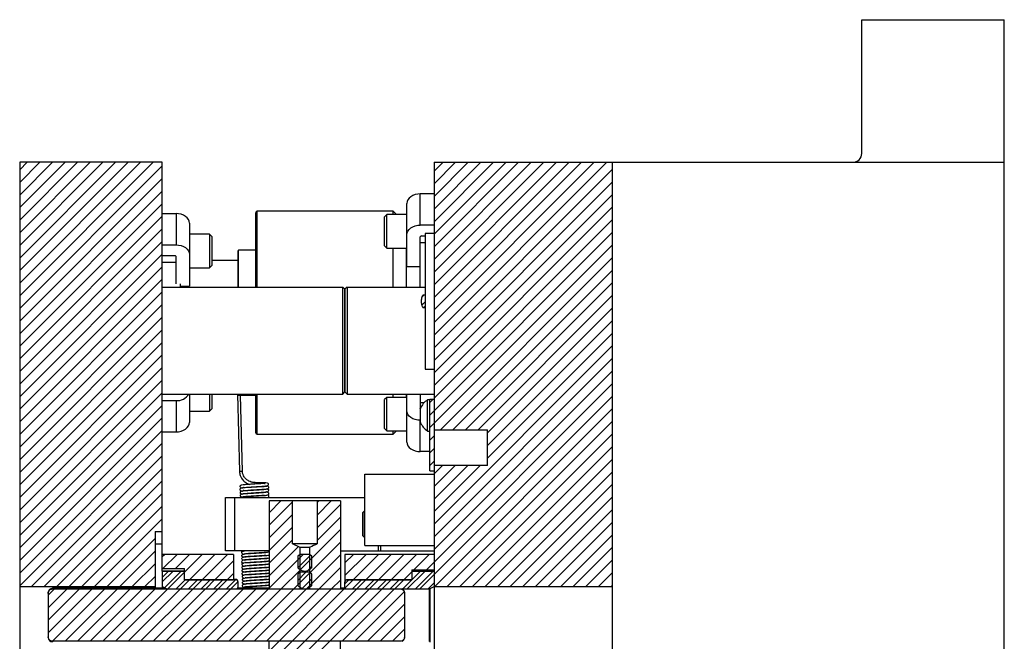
# Model space of a CAD drawing. Header units: inches. Extents: x 1694 to 2505, y -239 to -56.
# Tile 142 of 179: x 1852 to 1866, y -149 to -141. Entities that reach past the tile are written whole.
import ezdxf

# ---------------------------------------------------------------- set-up
doc = ezdxf.new("R2010")
doc.units = ezdxf.units.IN
doc.header["$LTSCALE"] = 0.5
doc.header["$MEASUREMENT"] = 0
doc.layers.add('SID-M-F', color=202, linetype='Continuous')
doc.layers.add('SID-M-S', color=105, linetype='Continuous')

msp = doc.modelspace()

# ---------------------------------------------------------------- linework, layer by layer
at = {"layer": 'SID-M-F', "linetype": 'Continuous'}
for p, q in [((1852.1098, -142.70463), (1852.21533, -142.5991)), ((1852.1098, -142.8814), (1852.3921, -142.5991)), ((1852.1098, -143.05818), (1852.56888, -142.5991)), ((1852.1098, -143.23496), (1852.74566, -142.5991)), ((1852.1098, -143.41173), (1852.92243, -142.5991)), ((1852.1098, -143.58851), (1853.09921, -142.5991)), ((1852.1098, -143.76529), (1853.27599, -142.5991)), ((1852.1098, -143.94206), (1853.45276, -142.5991)), ((1852.1098, -144.11884), (1853.62954, -142.5991)), ((1852.1098, -144.29562), (1853.80632, -142.5991)), ((1852.1098, -144.47239), (1853.98309, -142.5991)), ((1852.1098, -144.64917), (1854.1098, -142.64917)), ((1857.92279, -142.72527), (1858.04896, -142.5991)), ((1857.92279, -142.90204), (1858.22573, -142.5991)), ((1857.92279, -143.07882), (1858.40251, -142.5991)), ((1857.92279, -143.2556), (1858.57929, -142.5991)), ((1857.92279, -143.43237), (1858.75606, -142.5991)), ((1857.92279, -143.60915), (1858.93284, -142.5991)), ((1857.92279, -143.78593), (1859.10962, -142.5991)), ((1857.92279, -143.9627), (1859.28639, -142.5991)), ((1857.92279, -144.13948), (1859.46317, -142.5991)), ((1857.92279, -144.31626), (1859.63995, -142.5991)), ((1857.92279, -144.49303), (1859.81672, -142.5991)), ((1857.92279, -144.66981), (1859.9935, -142.5991)), ((1857.92279, -144.84659), (1860.17028, -142.5991)), ((1857.92279, -145.02336), (1860.34706, -142.5991)), ((1852.1098, -144.82595), (1854.1098, -142.82595)), ((1857.92279, -145.20014), (1860.42279, -142.70014)), ((1857.92279, -145.37692), (1860.42279, -142.87692)), ((1852.1098, -145.00272), (1854.1098, -143.00272)), ((1857.92279, -145.55369), (1860.42279, -143.05369)), ((1852.1098, -145.1795), (1854.1098, -143.1795)), ((1857.92279, -145.73047), (1860.42279, -143.23047)), ((1852.1098, -145.35628), (1854.1098, -143.35628)), ((1857.92279, -145.90725), (1860.42279, -143.40725)), ((1852.1098, -145.53305), (1854.1098, -143.53305)), ((1857.92279, -146.08402), (1860.42279, -143.58402)), ((1852.1098, -145.70983), (1854.1098, -143.70983)), ((1857.86279, -146.3208), (1860.42279, -143.7608)), ((1852.1098, -145.88661), (1854.1098, -143.88661)), ((1852.1098, -146.06338), (1854.1098, -144.06338)), ((1858.01127, -146.3491), (1860.42279, -143.93758)), ((1858.18805, -146.3491), (1860.42279, -144.11435)), ((1852.1098, -146.24016), (1854.1098, -144.24016)), ((1858.36482, -146.3491), (1860.42279, -144.29113)), ((1852.1098, -146.41694), (1854.1098, -144.41694)), ((1857.7551, -144.48395), (1857.77794, -144.46111)), ((1858.5416, -146.3491), (1860.42279, -144.46791)), ((1852.1098, -146.59371), (1854.1098, -144.59371)), ((1857.75069, -144.60263), (1857.79779, -144.55553)), ((1857.77873, -144.63709), (1857.79779, -144.61803)), ((1858.67279, -146.39468), (1860.42279, -144.64468)), ((1852.1098, -146.77049), (1854.1098, -144.77049)), ((1858.67279, -146.57146), (1860.42279, -144.82146)), ((1852.1098, -146.94727), (1854.1098, -144.94727)), ((1858.67279, -146.74824), (1860.42279, -144.99824)), ((1852.1098, -147.12404), (1854.1098, -145.12404)), ((1852.1098, -147.30082), (1854.1098, -145.30082)), ((1857.92279, -147.67501), (1860.42279, -145.17501)), ((1857.92279, -147.85179), (1860.42279, -145.35179)), ((1852.1098, -147.4776), (1854.1098, -145.4776)), ((1857.92279, -148.02857), (1860.42279, -145.52857)), ((1852.1098, -147.65437), (1854.1098, -145.65437)), ((1857.81523, -148.3129), (1860.42279, -145.70534)), ((1852.1098, -147.83115), (1854.1098, -145.83115)), ((1857.72426, -148.58065), (1860.42279, -145.88212)), ((1857.86279, -145.96725), (1857.90594, -145.9241)), ((1852.1098, -148.00793), (1854.1098, -146.00793)), ((1857.86279, -146.14402), (1857.92279, -146.08402)), ((1857.93186, -148.54983), (1860.42279, -146.0589)), ((1852.1098, -148.1847), (1854.1098, -146.1847)), ((1858.10863, -148.54983), (1860.42279, -146.23567)), ((1852.1098, -148.36148), (1854.1098, -146.36148)), ((1858.28541, -148.54983), (1860.42279, -146.41245)), ((1852.1098, -148.53826), (1854.1098, -146.53826)), ((1857.86279, -146.49758), (1857.92279, -146.43758)), ((1857.86279, -146.67435), (1857.92279, -146.61435)), ((1858.46219, -148.54983), (1860.42279, -146.58923)), ((1852.275, -148.54983), (1854.1098, -146.71503)), ((1857.86279, -146.85113), (1857.92279, -146.79113)), ((1858.63896, -148.54983), (1860.42279, -146.766)), ((1852.45178, -148.54983), (1854.1098, -146.89181)), ((1857.92279, -146.96791), (1858.0416, -146.8491)), ((1857.92279, -147.14468), (1858.21838, -146.8491)), ((1857.92279, -147.32146), (1858.39515, -146.8491)), ((1857.92279, -147.49824), (1858.57193, -146.8491)), ((1858.81574, -148.54983), (1860.42279, -146.94278)), ((1852.62856, -148.54983), (1854.1098, -147.06859)), ((1852.80533, -148.54983), (1854.1098, -147.24536)), ((1858.99252, -148.54983), (1860.42279, -147.11956)), ((1855.6098, -147.51313), (1855.77383, -147.3491)), ((1855.6098, -147.68991), (1855.93795, -147.36175)), ((1856.28164, -147.37161), (1856.30416, -147.3491)), ((1856.28164, -147.54839), (1856.48094, -147.3491)), ((1859.16929, -148.54983), (1860.42279, -147.29633)), ((1852.98211, -148.54983), (1854.1098, -147.42214)), ((1856.28164, -147.72517), (1856.6098, -147.39701)), ((1859.34607, -148.54983), (1860.42279, -147.47311)), ((1853.15889, -148.54983), (1854.1098, -147.59892)), ((1855.6098, -147.86668), (1855.93795, -147.53853)), ((1856.28164, -147.90194), (1856.6098, -147.57379)), ((1859.52285, -148.54983), (1860.42279, -147.64989)), ((1855.6098, -148.04346), (1855.93795, -147.71531)), ((1856.04679, -148.31358), (1856.6098, -147.75057)), ((1853.33566, -148.54983), (1854.0098, -147.87569)), ((1855.6098, -148.22024), (1855.93795, -147.89208)), ((1855.95547, -148.58167), (1856.6098, -147.92734)), ((1859.69962, -148.54983), (1860.42279, -147.82666)), ((1853.51244, -148.54983), (1854.0098, -148.05247)), ((1855.6098, -148.39701), (1856.01895, -147.98786)), ((1856.17669, -148.00689), (1856.19121, -147.99238)), ((1859.8764, -148.54983), (1860.42279, -148.00344)), ((1854.1098, -148.12925), (1854.13995, -148.0991)), ((1854.11868, -148.29715), (1854.31672, -148.0991)), ((1854.18872, -148.58065), (1854.67028, -148.0991)), ((1854.29545, -148.29715), (1854.4935, -148.0991)), ((1854.492, -148.45415), (1854.84706, -148.0991)), ((1854.66878, -148.45415), (1855.02383, -148.0991)), ((1854.84556, -148.45415), (1855.1098, -148.18991)), ((1855.3974, -149.31652), (1856.6098, -148.10412)), ((1855.6098, -148.57379), (1856.08449, -148.0991)), ((1856.01063, -148.28723), (1856.18967, -148.10819)), ((1856.67279, -148.21791), (1856.7916, -148.0991)), ((1856.67279, -148.39468), (1856.96838, -148.0991)), ((1856.7901, -148.45415), (1857.14515, -148.0991)), ((1856.96688, -148.45415), (1857.32193, -148.0991)), ((1857.14366, -148.45415), (1857.49871, -148.0991)), ((1857.32043, -148.45415), (1857.67548, -148.0991)), ((1857.63845, -148.3129), (1857.85226, -148.0991)), ((1860.05318, -148.54983), (1860.42279, -148.18022)), ((1853.68922, -148.54983), (1854.0098, -148.22925)), ((1854.1098, -148.4828), (1854.25612, -148.33648)), ((1854.1098, -148.4203), (1854.19362, -148.33648)), ((1854.14064, -148.56623), (1854.37039, -148.33648)), ((1855.77869, -148.58167), (1856.0429, -148.31747)), ((1856.0098, -148.46484), (1856.12555, -148.3491)), ((1856.14664, -148.328), (1856.2098, -148.26484)), ((1856.30902, -148.58167), (1856.6098, -148.2809)), ((1857.48498, -148.58065), (1857.72915, -148.33648)), ((1857.49721, -148.45415), (1857.61487, -148.33648)), ((1857.54748, -148.58065), (1857.79165, -148.33648)), ((1857.66176, -148.58065), (1857.90593, -148.33648)), ((1853.86599, -148.54983), (1854.0098, -148.40602)), ((1854.303, -148.58065), (1854.4289, -148.45475)), ((1854.3655, -148.58065), (1854.4914, -148.45475)), ((1854.47978, -148.58065), (1854.60567, -148.45475)), ((1854.54228, -148.58065), (1854.66817, -148.45475)), ((1854.65655, -148.58065), (1854.78245, -148.45475)), ((1854.71905, -148.58065), (1854.84495, -148.45475)), ((1854.83333, -148.58065), (1854.95923, -148.45475)), ((1854.89583, -148.58065), (1855.02173, -148.45475)), ((1855.01011, -148.58065), (1855.136, -148.45475)), ((1855.02234, -148.45415), (1855.1098, -148.36668)), ((1855.07261, -148.58065), (1855.17204, -148.48122)), ((1856.07328, -148.57814), (1856.2098, -148.44162)), ((1856.4858, -148.58167), (1856.6098, -148.45767)), ((1856.67279, -148.50896), (1856.727, -148.45475)), ((1856.6749, -148.56935), (1856.7895, -148.45475)), ((1856.77787, -148.58065), (1856.90377, -148.45475)), ((1856.84037, -148.58065), (1856.96627, -148.45475)), ((1856.95465, -148.58065), (1857.08055, -148.45475)), ((1857.01715, -148.58065), (1857.14305, -148.45475)), ((1857.13143, -148.58065), (1857.25733, -148.45475)), ((1857.19393, -148.58065), (1857.31983, -148.45475)), ((1857.3082, -148.58065), (1857.4341, -148.45475)), ((1857.3707, -148.58065), (1857.4966, -148.45475)), ((1860.22995, -148.54983), (1860.42279, -148.35699)), ((1852.5098, -148.66859), (1852.59671, -148.58167)), ((1852.5098, -148.84536), (1852.77349, -148.58167)), ((1852.5098, -149.02214), (1852.95026, -148.58167)), ((1852.5098, -149.19892), (1853.12704, -148.58167)), ((1852.56954, -149.31595), (1853.30382, -148.58167)), ((1852.74575, -149.31652), (1853.4806, -148.58167)), ((1852.92252, -149.31652), (1853.65737, -148.58167)), ((1853.0993, -149.31652), (1853.83415, -148.58167)), ((1853.27608, -149.31652), (1854.01093, -148.58167)), ((1853.45285, -149.31652), (1854.1877, -148.58167)), ((1853.62963, -149.31652), (1854.36448, -148.58167)), ((1853.80641, -149.31652), (1854.54126, -148.58167)), ((1853.98318, -149.31652), (1854.71803, -148.58167)), ((1854.15996, -149.31652), (1854.89481, -148.58167)), ((1854.33674, -149.31652), (1855.07159, -148.58167)), ((1854.51352, -149.31652), (1855.24836, -148.58167)), ((1854.69029, -149.31652), (1855.42514, -148.58167)), ((1854.86707, -149.31652), (1855.60192, -148.58167)), ((1855.04385, -149.31652), (1855.77869, -148.58167)), ((1855.22062, -149.31652), (1855.95547, -148.58167)), ((1855.57418, -149.31652), (1856.30902, -148.58167)), ((1855.6098, -149.45767), (1856.4858, -148.58167)), ((1855.6098, -149.63445), (1856.66258, -148.58167)), ((1855.6098, -149.81123), (1856.83935, -148.58167)), ((1855.6098, -149.988), (1857.01613, -148.58167)), ((1855.6098, -150.16478), (1857.19291, -148.58167)), ((1856.63484, -149.31652), (1857.36968, -148.58167)), ((1856.81161, -149.31652), (1857.50541, -148.62272)), ((1857.83853, -148.58065), (1857.92279, -148.4964)), ((1860.40673, -148.54983), (1860.42279, -148.53377)), ((1856.98839, -149.31652), (1857.5098, -148.79511)), ((1857.16517, -149.31652), (1857.5098, -148.97189)), ((1857.34194, -149.31652), (1857.5098, -149.14866))]:
    msp.add_line(p, q, dxfattribs=at)
at = {"layer": 'SID-M-S'}
for p, q in [((1863.92279, -142.4741), (1863.92279, -140.5991)), ((1863.92279, -140.5991), (1865.92279, -140.5991)), ((1865.92279, -168.5991), (1865.92279, -140.5991)), ((1854.1098, -142.5991), (1852.1098, -142.5991)), ((1852.1098, -142.5991), (1852.1098, -166.5991)), ((1854.1098, -148.33191), (1854.1098, -142.5991)), ((1857.92279, -142.5991), (1865.92279, -142.5991)), ((1857.92279, -142.5991), (1857.92279, -151.35572)), ((1860.42279, -142.5991), (1860.42279, -159.84983)), ((1857.57264, -143.10148), (1857.55518, -143.12458)), ((1857.59615, -143.08123), (1857.57264, -143.10148)), ((1857.62479, -143.06461), (1857.59615, -143.08123)), ((1857.65746, -143.05226), (1857.62479, -143.06461)), ((1857.69292, -143.04465), (1857.65746, -143.05226)), ((1857.72979, -143.04208), (1857.69292, -143.04465)), ((1857.72979, -143.48049), (1857.72979, -143.04208)), ((1857.92279, -143.04208), (1857.72979, -143.04208)), ((1857.54442, -143.14966), (1857.54079, -143.17573)), ((1857.54079, -144.06011), (1857.54079, -143.17573)), ((1857.55518, -143.12458), (1857.54442, -143.14966)), ((1854.1098, -143.31829), (1854.3028, -143.31829)), ((1854.3028, -143.31829), (1854.3028, -143.7567)), ((1854.33967, -143.32086), (1854.3028, -143.31829)), ((1854.37512, -143.32847), (1854.33967, -143.32086)), ((1854.4078, -143.34082), (1854.37512, -143.32847)), ((1854.43644, -143.35744), (1854.4078, -143.34082)), ((1854.45994, -143.37769), (1854.43644, -143.35744)), ((1854.47741, -143.40079), (1854.45994, -143.37769)), ((1855.42279, -144.3491), (1855.42279, -143.3066)), ((1857.34929, -143.2866), (1855.44279, -143.2866)), ((1855.44279, -144.3491), (1855.44279, -143.2866)), ((1857.25954, -143.33309), (1857.22829, -143.36434)), ((1857.22829, -143.77059), (1857.22829, -143.36434)), ((1857.54079, -143.33309), (1857.25954, -143.33309)), ((1857.25954, -143.80184), (1857.25954, -143.33309)), ((1857.39578, -143.33309), (1857.34929, -143.2866)), ((1857.34929, -143.33309), (1857.34929, -143.2866)), ((1854.48817, -143.42587), (1854.47741, -143.40079)), ((1854.4918, -143.45194), (1854.48817, -143.42587)), ((1854.4918, -143.45194), (1854.4918, -144.33632)), ((1857.59615, -143.51963), (1857.62479, -143.50301)), ((1857.62479, -143.50301), (1857.65746, -143.49066)), ((1857.65746, -143.49066), (1857.69292, -143.48306)), ((1857.69292, -143.48306), (1857.72979, -143.48049)), ((1857.92279, -143.48049), (1857.72979, -143.48049)), ((1854.77305, -143.6093), (1854.4918, -143.6093)), ((1854.8043, -143.64055), (1854.77305, -143.6093)), ((1854.77305, -143.6093), (1854.77305, -144.07805)), ((1854.8043, -143.64055), (1854.8043, -144.0468)), ((1857.54079, -143.61413), (1857.54442, -143.58806)), ((1857.54442, -143.58806), (1857.55518, -143.56299)), ((1857.55518, -143.56299), (1857.57264, -143.53989)), ((1857.57264, -143.53989), (1857.59615, -143.51963)), ((1857.72979, -144.3491), (1857.72979, -143.64489)), ((1857.74729, -143.63252), (1857.79779, -143.63252)), ((1857.79779, -143.5991), (1857.79779, -145.4991)), ((1857.92279, -143.5991), (1857.79779, -143.5991)), ((1854.1098, -143.7567), (1854.3028, -143.7567)), ((1854.3028, -143.7567), (1854.33967, -143.75927)), ((1854.33967, -143.75927), (1854.37512, -143.76687)), ((1854.37512, -143.76687), (1854.4078, -143.77922)), ((1854.4078, -143.77922), (1854.43644, -143.79584)), ((1857.22829, -143.77059), (1857.25954, -143.80184)), ((1857.72979, -143.72371), (1857.79779, -143.72371)), ((1854.2853, -143.90873), (1854.1098, -143.90873)), ((1854.3028, -144.3036), (1854.3028, -143.9211)), ((1854.43644, -143.79584), (1854.45994, -143.8161)), ((1854.45994, -143.8161), (1854.47741, -143.8392)), ((1854.47741, -143.8392), (1854.48817, -143.86427)), ((1854.48817, -143.86427), (1854.4918, -143.89034)), ((1855.17279, -144.3491), (1855.17279, -143.84134)), ((1855.42279, -143.83347), (1855.18066, -143.83347)), ((1855.18066, -144.3491), (1855.18066, -143.83347)), ((1857.25954, -143.80184), (1857.54079, -143.80184)), ((1857.34929, -144.3491), (1857.34929, -143.80184)), ((1857.53679, -144.3491), (1857.53679, -143.80184)), ((1854.1098, -143.99992), (1854.3028, -143.99992)), ((1854.77305, -144.07805), (1854.8043, -144.0468)), ((1855.17279, -143.9741), (1854.8043, -143.9741)), ((1857.54079, -144.06011), (1857.72979, -144.06011)), ((1854.4918, -144.07805), (1854.77305, -144.07805)), ((1854.3598, -144.3036), (1854.3598, -144.3491)), ((1854.3598, -144.33632), (1854.4918, -144.33632)), ((1854.1098, -144.3491), (1856.6423, -144.3491)), ((1856.6423, -145.8491), (1856.6423, -144.3491)), ((1856.6723, -144.3791), (1856.6423, -144.3491)), ((1856.6723, -144.3791), (1856.6723, -145.8191)), ((1856.70279, -144.3491), (1856.67279, -144.3791)), ((1856.67279, -145.8191), (1856.67279, -144.3791)), ((1856.70279, -144.3491), (1856.70279, -145.8491)), ((1856.70279, -144.3491), (1857.79779, -144.3491)), ((1857.79779, -144.46111), (1857.76679, -144.46111)), ((1857.76679, -144.63709), (1857.79779, -144.63709)), ((1857.79779, -145.4991), (1857.92279, -145.4991)), ((1854.1098, -145.8491), (1856.6423, -145.8491)), ((1854.4918, -145.8491), (1854.4918, -146.24625)), ((1854.77305, -145.8491), (1854.77305, -146.08889)), ((1854.8043, -145.8491), (1854.8043, -146.05764)), ((1855.16727, -145.8491), (1855.19331, -146.9343)), ((1855.17279, -145.85685), (1855.17279, -145.8491)), ((1855.18066, -145.86472), (1855.18066, -145.8491)), ((1855.18066, -145.86472), (1855.42279, -145.86472)), ((1855.2343, -146.93331), (1855.20865, -145.86472)), ((1855.42279, -146.3916), (1855.42279, -145.8491)), ((1855.44279, -146.4116), (1855.44279, -145.8491)), ((1856.6423, -145.8491), (1856.6723, -145.8191)), ((1856.70279, -145.8491), (1856.67279, -145.8191)), ((1856.70279, -145.8491), (1857.92279, -145.8491)), ((1857.34929, -145.89635), (1857.34929, -145.8491)), ((1857.53679, -145.89635), (1857.53679, -145.8491)), ((1857.54079, -146.52246), (1857.54079, -145.8491)), ((1857.72979, -145.8491), (1857.72979, -146.0533)), ((1854.1098, -145.94149), (1854.3028, -145.94149)), ((1854.3028, -145.94149), (1854.3028, -146.3799)), ((1857.25954, -145.89635), (1857.22829, -145.9276)), ((1857.22829, -146.33385), (1857.22829, -145.9276)), ((1857.54079, -145.89635), (1857.25954, -145.89635)), ((1857.25954, -146.3651), (1857.25954, -145.89635)), ((1857.7802, -145.97448), (1857.72979, -145.97448)), ((1857.86279, -145.9306), (1857.83179, -145.9306)), ((1857.83179, -146.3676), (1857.83179, -145.9306)), ((1857.86279, -146.9241), (1857.86279, -145.9241)), ((1857.92279, -145.9241), (1857.86279, -145.9241)), ((1854.4918, -146.08889), (1854.77305, -146.08889)), ((1854.77305, -146.08889), (1854.8043, -146.05764)), ((1857.54442, -146.11013), (1857.54079, -146.08406)), ((1857.55518, -146.1352), (1857.54442, -146.11013)), ((1857.57264, -146.15831), (1857.55518, -146.1352)), ((1857.73012, -146.05571), (1857.72979, -146.0533)), ((1857.73079, -146.05742), (1857.73012, -146.05571)), ((1857.73079, -146.2466), (1857.73079, -146.0516)), ((1854.47741, -146.2974), (1854.48817, -146.27233)), ((1854.48817, -146.27233), (1854.4918, -146.24625)), ((1857.59615, -146.17856), (1857.57264, -146.15831)), ((1857.62479, -146.19518), (1857.59615, -146.17856)), ((1857.65746, -146.20753), (1857.62479, -146.19518)), ((1857.69292, -146.21513), (1857.65746, -146.20753)), ((1857.72979, -146.2177), (1857.69292, -146.21513)), ((1857.73079, -146.2177), (1857.72979, -146.2177)), ((1857.72979, -146.65611), (1857.72979, -146.2177)), ((1854.1098, -146.3799), (1854.3028, -146.3799)), ((1854.3028, -146.3799), (1854.33967, -146.37733)), ((1854.33967, -146.37733), (1854.37512, -146.36972)), ((1854.37512, -146.36972), (1854.4078, -146.35737)), ((1854.4078, -146.35737), (1854.43644, -146.34075)), ((1854.43644, -146.34075), (1854.45994, -146.3205)), ((1854.45994, -146.3205), (1854.47741, -146.2974)), ((1855.44279, -146.4116), (1857.34929, -146.4116)), ((1857.22829, -146.33385), (1857.25954, -146.3651)), ((1857.25954, -146.3651), (1857.54079, -146.3651)), ((1857.34929, -146.4116), (1857.39578, -146.3651)), ((1857.34929, -146.4116), (1857.34929, -146.3651)), ((1857.83179, -146.3676), (1857.86279, -146.3676)), ((1857.92279, -146.3491), (1858.67279, -146.3491)), ((1858.67279, -146.8491), (1858.67279, -146.3491)), ((1857.54079, -146.52246), (1857.54442, -146.54854)), ((1857.54442, -146.54854), (1857.55518, -146.57361)), ((1857.55518, -146.57361), (1857.57264, -146.59671)), ((1857.57264, -146.59671), (1857.59615, -146.61696)), ((1857.59615, -146.61696), (1857.62479, -146.63358)), ((1857.62479, -146.63358), (1857.65746, -146.64593)), ((1857.65746, -146.64593), (1857.69292, -146.65354)), ((1857.69292, -146.65354), (1857.72979, -146.65611)), ((1857.86279, -146.65611), (1857.72979, -146.65611)), ((1857.86279, -146.9241), (1857.92279, -146.9241)), ((1858.67279, -146.8491), (1857.92279, -146.8491)), ((1855.41167, -147.09137), (1855.41165, -147.09137)), ((1855.41182, -147.09158), (1855.41167, -147.09137)), ((1855.47785, -147.09275), (1855.41182, -147.09158)), ((1855.52946, -147.0944), (1855.47785, -147.09275)), ((1855.56517, -147.09677), (1855.52946, -147.0944)), ((1855.58672, -147.09992), (1855.56517, -147.09677)), ((1855.59738, -147.10376), (1855.58672, -147.09992)), ((1855.60152, -147.10929), (1855.59738, -147.10376)), ((1856.95279, -147.9741), (1856.95279, -146.9741)), ((1856.95279, -146.9741), (1857.92279, -146.9741)), ((1855.24337, -147.15498), (1855.24949, -147.15754)), ((1855.24949, -147.15754), (1855.28199, -147.1582)), ((1855.28199, -147.1582), (1855.32266, -147.15705)), ((1855.32266, -147.15705), (1855.3604, -147.15505)), ((1855.3604, -147.15505), (1855.39652, -147.15284)), ((1855.39652, -147.15284), (1855.44179, -147.1501)), ((1855.44179, -147.1501), (1855.49273, -147.1469)), ((1855.49273, -147.1469), (1855.53921, -147.14377)), ((1855.53921, -147.14377), (1855.57331, -147.13968)), ((1855.57331, -147.13968), (1855.59687, -147.12732)), ((1855.59687, -147.12732), (1855.60159, -147.11756)), ((1855.60159, -147.11756), (1855.60152, -147.10929)), ((1854.99779, -148.0491), (1854.99779, -147.2991)), ((1854.99779, -147.2991), (1856.95279, -147.2991)), ((1855.12279, -147.2991), (1855.12279, -148.0491)), ((1855.6098, -147.3491), (1855.6098, -148.58167)), ((1856.6098, -147.3491), (1855.6098, -147.3491)), ((1855.93795, -147.9491), (1855.93795, -147.3491)), ((1856.28164, -147.3491), (1856.28164, -147.9491)), ((1856.6098, -147.3491), (1856.6098, -148.58167)), ((1856.94779, -147.4866), (1856.92279, -147.5116)), ((1856.92279, -147.8366), (1856.92279, -147.5116)), ((1856.95279, -147.4866), (1856.94779, -147.4866)), ((1856.94779, -147.8616), (1856.94779, -147.4866)), ((1854.0098, -147.7767), (1854.1098, -147.7767)), ((1854.0098, -147.7767), (1854.0098, -148.5741)), ((1856.92279, -147.8366), (1856.94779, -147.8616)), ((1856.94779, -147.8616), (1856.95279, -147.8616)), ((1854.0098, -147.9491), (1854.1098, -147.9491)), ((1855.6098, -148.0491), (1854.99779, -148.0491)), ((1855.6098, -148.07019), (1855.58421, -148.06597)), ((1856.0429, -147.99933), (1855.93795, -147.9491)), ((1856.28164, -147.9491), (1855.93795, -147.9491)), ((1856.17742, -147.99933), (1856.04232, -147.99933)), ((1856.0429, -148.58167), (1856.0429, -147.99933)), ((1856.17669, -147.99933), (1856.17669, -148.58167)), ((1856.6098, -148.0491), (1857.92279, -148.0491)), ((1856.95279, -147.9741), (1857.92279, -147.9741)), ((1857.14279, -148.0491), (1857.14279, -147.9741)), ((1857.17279, -147.9741), (1857.17279, -148.0491)), ((1855.1098, -148.0991), (1854.1098, -148.0991)), ((1855.1098, -148.0991), (1855.1098, -148.45415)), ((1855.6098, -148.15681), (1855.58618, -148.15209)), ((1856.0429, -148.0991), (1856.0098, -148.1236)), ((1856.0098, -148.1236), (1856.0098, -148.2866)), ((1856.17669, -148.0991), (1856.0429, -148.0991)), ((1856.2098, -148.1236), (1856.17669, -148.0991)), ((1856.2098, -148.2866), (1856.2098, -148.1236)), ((1856.67279, -148.0991), (1856.67279, -148.47918)), ((1857.92279, -148.0991), (1856.67279, -148.0991)), ((1854.1098, -148.29715), (1854.4223, -148.29715)), ((1854.4223, -148.33191), (1854.1098, -148.33191)), ((1854.1098, -148.33191), (1854.1098, -148.5741)), ((1854.4223, -148.33648), (1854.1098, -148.33648)), ((1854.4223, -148.45475), (1854.4223, -148.29715)), ((1855.6098, -148.27699), (1855.60463, -148.27627)), ((1856.0429, -148.3491), (1856.0098, -148.3736)), ((1856.0429, -148.3447), (1856.0473, -148.3491)), ((1856.17669, -148.3491), (1856.0429, -148.3491)), ((1856.1723, -148.3491), (1856.17669, -148.3447)), ((1856.2098, -148.3736), (1856.17669, -148.3491)), ((1857.61029, -148.3129), (1857.61029, -148.45475)), ((1857.61029, -148.3129), (1857.92279, -148.3129)), ((1857.92279, -148.33191), (1857.61029, -148.33191)), ((1857.92279, -148.33648), (1857.61029, -148.33648)), ((1854.4223, -148.45415), (1855.1098, -148.45415)), ((1855.1423, -148.45475), (1854.4223, -148.45475)), ((1855.1423, -148.4491), (1855.1098, -148.4491)), ((1855.1423, -148.45475), (1855.1423, -148.4491)), ((1855.1723, -148.4791), (1855.1723, -148.5741)), ((1855.6098, -148.44439), (1855.60518, -148.44401)), ((1856.0098, -148.3736), (1856.0098, -148.5366)), ((1856.2098, -148.5366), (1856.2098, -148.3736)), ((1856.67279, -148.45415), (1857.61029, -148.45415)), ((1856.67279, -148.5741), (1856.67279, -148.48512)), ((1857.61029, -148.45475), (1856.70279, -148.45475)), ((1852.1098, -148.54983), (1854.0098, -148.54983)), ((1854.15567, -148.5741), (1852.5723, -148.5741)), ((1852.5723, -148.5741), (1852.5723, -148.58167)), ((1852.5723, -148.58167), (1857.4473, -148.58167)), ((1854.1098, -148.55008), (1854.16389, -148.5784)), ((1854.17303, -148.58065), (1855.1523, -148.58065)), ((1855.6098, -148.5741), (1855.16682, -148.5741)), ((1855.6098, -148.49176), (1855.59692, -148.48996)), ((1856.67831, -148.5741), (1856.6098, -148.5741)), ((1856.69279, -148.58065), (1857.85956, -148.58065)), ((1857.85956, -149.31754), (1857.85956, -148.58065)), ((1857.8687, -148.5784), (1857.92279, -148.55008)), ((1857.8687, -149.32731), (1857.8687, -148.57089)), ((1857.92279, -148.54983), (1860.42279, -148.54983)), ((1852.5098, -148.6366), (1852.5098, -149.2616)), ((1857.5098, -148.6366), (1857.5098, -149.2616)), ((1857.4473, -149.31652), (1852.5723, -149.31652)), ((1852.5723, -149.31652), (1852.5723, -149.3241)), ((1855.6098, -151.67461), (1855.6098, -149.31652)), ((1856.6098, -150.9741), (1856.6098, -149.31652))]:
    msp.add_line(p, q, dxfattribs=at)
for centre, radius, start, end in [((1863.79779, -142.4741), 0.125, 270, 0), ((1855.44279, -143.3066), 0.02, 90, 180), ((1857.7451, -143.64799), 0.01562, 81.950533, 168.578246), ((1854.28748, -143.9242), 0.01562, 11.421754, 98.049467), ((1855.18066, -143.84134), 0.00787, 90, 180), ((1854.31615, -145.74638), 0.19557, 266.08612, 328.316172), ((1855.18066, -145.85685), 0.00787, 180, 270), ((1857.97954, -146.15658), 0.27, 123.177536, 157.118233), ((1857.97954, -146.14161), 0.27, 202.881767, 236.822464), ((1855.44279, -146.3916), 0.02, 180, 270), ((1855.33069, -151.80231), 4.86995, 91.134143, 91.616499), ((1855.49163, -147.10742), 0.08158, 168.654181, 182.731434), ((1855.1423, -148.4791), 0.03, 0, 90), ((1856.70279, -148.4791), 0.03, 123.730168, 180), ((1852.5723, -148.6366), 0.0625, 90, 180), ((1857.4473, -148.6366), 0.0625, 0, 63.521844), ((1852.5723, -149.2616), 0.0625, 180, 270), ((1857.4473, -149.2616), 0.0625, 296.478156, 0)]:
    msp.add_arc(centre, radius, start, end, dxfattribs=at)
for points, knots in [([(1857.76679, -144.46111), (1857.76585, -144.46267), (1857.75503, -144.48065), (1857.74431, -144.5104), (1857.73999, -144.5599), (1857.74723, -144.60119), (1857.76197, -144.62823), (1857.76679, -144.63709)], [0, 0, 0, 0, 0.02961254, 0.34120238, 0.50021726, 0.83645472, 1, 1, 1, 1]), ([(1855.19331, -146.9343), (1855.19408, -146.94477), (1855.19554, -146.96491), (1855.20521, -146.99833), (1855.22448, -147.03722), (1855.25783, -147.07453), (1855.2944, -147.10185), (1855.322, -147.11252), (1855.33161, -147.11623)], [0, 0, 0, 0, 0.108709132, 0.208935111, 0.385367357, 0.641709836, 0.875276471, 1, 1, 1, 1]), ([(1855.41164, -147.09137), (1855.40172, -147.09077), (1855.38274, -147.08964), (1855.35279, -147.08211), (1855.32012, -147.06839), (1855.28687, -147.04533), (1855.26045, -147.01616), (1855.24428, -146.98521), (1855.23621, -146.95828), (1855.23495, -146.94178), (1855.2343, -146.93331)], [0, 0, 0, 0, 0.09274521, 0.177335, 0.31913476, 0.50569344, 0.70709957, 0.84470006, 0.92027907, 1, 1, 1, 1]), ([(1855.55201, -147.11), (1855.55005, -147.1083), (1855.546, -147.1048), (1855.5319, -147.10411), (1855.51275, -147.10465), (1855.48796, -147.1063), (1855.44934, -147.10896), (1855.39687, -147.11217), (1855.34084, -147.11558), (1855.29853, -147.1184), (1855.26003, -147.12109), (1855.22903, -147.12475), (1855.20718, -147.13248), (1855.19678, -147.14094), (1855.20003, -147.15233), (1855.21587, -147.16261), (1855.23555, -147.16534), (1855.24013, -147.16597)], [0, 0, 0, 0, 0.04460086, 0.09173949, 0.14037209, 0.19040042, 0.24163131, 0.34492317, 0.43534831, 0.50883777, 0.56625115, 0.67312666, 0.72736193, 0.79217215, 0.87385514, 0.97066156, 1, 1, 1, 1]), ([(1855.57001, -147.14298), (1855.57009, -147.14283), (1855.57073, -147.14159), (1855.56547, -147.14272), (1855.55259, -147.14377), (1855.52656, -147.146), (1855.4866, -147.14875), (1855.43384, -147.1521), (1855.38257, -147.15522), (1855.33397, -147.15821), (1855.28828, -147.16134), (1855.25146, -147.16401), (1855.22321, -147.16763), (1855.2075, -147.17296), (1855.19962, -147.18205), (1855.19838, -147.19366), (1855.2046, -147.20328), (1855.21722, -147.21062), (1855.22897, -147.21144), (1855.23603, -147.21193)], [0, 0, 0, 0, 0.0059706, 0.05068998, 0.09973964, 0.15093524, 0.24642522, 0.33265134, 0.4094618, 0.48544596, 0.56552305, 0.6496945, 0.72966742, 0.80077039, 0.83371973, 0.86768676, 0.90438209, 0.94251485, 1, 1, 1, 1]), ([(1855.56112, -147.1877), (1855.55986, -147.18694), (1855.55711, -147.18526), (1855.54327, -147.18687), (1855.52151, -147.18861), (1855.48581, -147.19105), (1855.44016, -147.1939), (1855.39129, -147.19688), (1855.34909, -147.19944), (1855.30637, -147.20265), (1855.26055, -147.20743), (1855.22309, -147.21339), (1855.20295, -147.21983), (1855.19893, -147.22885), (1855.20378, -147.23831), (1855.21444, -147.24926), (1855.22696, -147.25198), (1855.23548, -147.25383)], [0, 0, 0, 0, 0.04104874, 0.08933637, 0.14288863, 0.19940106, 0.29726501, 0.37364192, 0.43290407, 0.50330244, 0.5906206, 0.69363078, 0.78868546, 0.86875603, 0.90320995, 0.934083, 1, 1, 1, 1]), ([(1855.56003, -147.23238), (1855.55957, -147.23145), (1855.5575, -147.22727), (1855.53944, -147.22966), (1855.49817, -147.23231), (1855.44097, -147.23609), (1855.38396, -147.23948), (1855.33711, -147.24241), (1855.29875, -147.24489), (1855.26198, -147.24847), (1855.22835, -147.25459), (1855.2059, -147.26206), (1855.19841, -147.27279), (1855.20782, -147.28595), (1855.22647, -147.29156), (1855.23545, -147.29426)], [0, 0, 0, 0, 0.02205318, 0.09872673, 0.18994794, 0.29306596, 0.38522125, 0.46032509, 0.52236641, 0.59205322, 0.67331508, 0.76099744, 0.84564861, 0.92570986, 1, 1, 1, 1]), ([(1855.24077, -147.28764), (1855.24316, -147.28843), (1855.24835, -147.29015), (1855.28104, -147.28662), (1855.32185, -147.28406), (1855.36683, -147.28119), (1855.41283, -147.2784), (1855.4598, -147.27559), (1855.50663, -147.27272), (1855.54789, -147.26976), (1855.57714, -147.2674), (1855.59651, -147.2632), (1855.60548, -147.25315), (1855.60661, -147.24336), (1855.60124, -147.23319), (1855.59008, -147.22612), (1855.57768, -147.22264), (1855.56686, -147.22192), (1855.56453, -147.22177)], [0, 0, 0, 0, 0.07046024, 0.15333472, 0.23268651, 0.30615836, 0.37501888, 0.44837093, 0.52803613, 0.61425266, 0.70192759, 0.78235312, 0.82064391, 0.8570348, 0.89032471, 0.92144366, 0.98314311, 1, 1, 1, 1]), ([(1855.24271, -147.24267), (1855.24292, -147.24308), (1855.24392, -147.24506), (1855.25141, -147.2462), (1855.26717, -147.24583), (1855.29389, -147.24374), (1855.33003, -147.24132), (1855.37889, -147.23827), (1855.43625, -147.23476), (1855.49323, -147.23154), (1855.54319, -147.22805), (1855.58361, -147.21982), (1855.60579, -147.20577), (1855.60587, -147.19351), (1855.59294, -147.18592), (1855.57647, -147.18295), (1855.56953, -147.1817)], [0, 0, 0, 0, 0.01382115, 0.06757357, 0.12157596, 0.17605422, 0.241437, 0.32098918, 0.41394199, 0.50781499, 0.59959219, 0.69096535, 0.78075338, 0.86556131, 0.94336154, 1, 1, 1, 1]), ([(1855.24371, -147.19782), (1855.24719, -147.1991), (1855.25434, -147.20173), (1855.27878, -147.20225), (1855.31074, -147.2005), (1855.34876, -147.19792), (1855.39279, -147.19526), (1855.44388, -147.19215), (1855.49333, -147.18912), (1855.53505, -147.18649), (1855.56696, -147.18351), (1855.59258, -147.17565), (1855.60656, -147.16192), (1855.60287, -147.15068), (1855.58823, -147.14416), (1855.56892, -147.14174), (1855.56266, -147.14096)], [0, 0, 0, 0, 0.07154273, 0.14669425, 0.2096808, 0.26821656, 0.33740644, 0.41751895, 0.50340463, 0.58164593, 0.65255944, 0.71687476, 0.78461043, 0.86497743, 0.9562782, 1, 1, 1, 1]), ([(1855.55637, -147.27837), (1855.55302, -147.27619), (1855.54725, -147.27241), (1855.52849, -147.27266), (1855.50684, -147.27376), (1855.47996, -147.27564), (1855.43949, -147.27835), (1855.38748, -147.28145), (1855.33413, -147.28476), (1855.29533, -147.28739), (1855.26742, -147.28941), (1855.24433, -147.29207), (1855.22716, -147.29529), (1855.22072, -147.29818), (1855.21868, -147.2991)], [0, 0, 0, 0, 0.09241654, 0.15940747, 0.22871476, 0.30015958, 0.37343605, 0.51798193, 0.64005664, 0.73723325, 0.81364375, 0.88840269, 0.96466987, 1, 1, 1, 1]), ([(1855.59719, -147.2991), (1855.59753, -147.29891), (1855.6019, -147.29651), (1855.60618, -147.28874), (1855.60623, -147.27749), (1855.60077, -147.26972), (1855.59397, -147.26633), (1855.58391, -147.26545), (1855.58186, -147.26527)], [0, 0, 0, 0, 0.01554966, 0.19789113, 0.36479932, 0.53276234, 0.90517018, 1, 1, 1, 1]), ([(1855.58132, -148.07413), (1855.58081, -148.07306), (1855.57891, -148.06913), (1855.55855, -148.0723), (1855.51594, -148.07496), (1855.45893, -148.07866), (1855.40372, -148.08197), (1855.35843, -148.08477), (1855.31905, -148.08741), (1855.27948, -148.09168), (1855.24479, -148.09829), (1855.22357, -148.10641), (1855.21913, -148.11764), (1855.23021, -148.13017), (1855.24648, -148.13434), (1855.25324, -148.13607)], [0, 0, 0, 0, 0.02868994, 0.10585087, 0.19938788, 0.30276654, 0.39159836, 0.4632288, 0.52662008, 0.60238214, 0.69232315, 0.78443005, 0.86943934, 0.94567996, 1, 1, 1, 1]), ([(1855.27825, -148.0491), (1855.27187, -148.04966), (1855.25055, -148.05153), (1855.2319, -148.05561), (1855.22315, -148.06085), (1855.22201, -148.07104), (1855.22644, -148.0828), (1855.2378, -148.09099), (1855.24937, -148.09544), (1855.25762, -148.09593), (1855.26002, -148.09607)], [0, 0, 0, 0, 0.11053285, 0.36902996, 0.58197766, 0.67331132, 0.76201545, 0.85785025, 0.95857441, 1, 1, 1, 1]), ([(1855.23085, -148.0491), (1855.23171, -148.04973), (1855.23603, -148.05288), (1855.24247, -148.05311), (1855.24762, -148.0533)], [0, 0, 0, 0, 0.20034886, 1, 1, 1, 1]), ([(1855.26374, -148.08408), (1855.26424, -148.08481), (1855.26593, -148.08723), (1855.27652, -148.08849), (1855.29702, -148.08758), (1855.32819, -148.0852), (1855.36717, -148.08271), (1855.41659, -148.07967), (1855.47034, -148.07639), (1855.52163, -148.07352), (1855.56472, -148.07009), (1855.5966, -148.06499), (1855.60649, -148.0588), (1855.6098, -148.05673)], [0, 0, 0, 0, 0.03629012, 0.12170754, 0.20225448, 0.28131459, 0.37420777, 0.48227667, 0.60271862, 0.71998585, 0.83325099, 0.94418124, 1, 1, 1, 1]), ([(1856.28164, -147.9491), (1856.2494, -147.96614), (1856.21504, -147.9843), (1856.17892, -147.99845), (1856.17669, -147.99933)], [0, 0, 0, 0, 0.93835131, 1, 1, 1, 1]), ([(1855.57771, -148.11983), (1855.57428, -148.11779), (1855.56859, -148.11442), (1855.55043, -148.11491), (1855.53026, -148.116), (1855.50494, -148.11778), (1855.46572, -148.12043), (1855.41378, -148.12354), (1855.35894, -148.12693), (1855.30679, -148.13039), (1855.26688, -148.13351), (1855.23689, -148.14144), (1855.22243, -148.1496), (1855.22171, -148.1613), (1855.23737, -148.17317), (1855.25942, -148.17669), (1855.26758, -148.178)], [0, 0, 0, 0, 0.06657138, 0.11035493, 0.15636973, 0.20454181, 0.2547128, 0.35659542, 0.44440174, 0.51543838, 0.63497241, 0.6991482, 0.77074437, 0.85352287, 0.945821, 1, 1, 1, 1]), ([(1855.59001, -148.15664), (1855.59024, -148.1559), (1855.59098, -148.15349), (1855.58221, -148.15482), (1855.56244, -148.15584), (1855.52567, -148.15864), (1855.47264, -148.16211), (1855.41817, -148.16548), (1855.36696, -148.1686), (1855.32079, -148.17166), (1855.27345, -148.17513), (1855.24218, -148.17868), (1855.22672, -148.1901), (1855.2224, -148.20089), (1855.22524, -148.21105), (1855.23459, -148.21968), (1855.24473, -148.22095), (1855.25075, -148.2217)], [0, 0, 0, 0, 0.02166493, 0.07042196, 0.12261069, 0.22312817, 0.31717295, 0.40394915, 0.48685558, 0.56889479, 0.65012441, 0.79759452, 0.83116379, 0.86560307, 0.90312578, 0.94253837, 1, 1, 1, 1]), ([(1855.58865, -148.19788), (1855.58855, -148.19733), (1855.58819, -148.19549), (1855.58027, -148.19675), (1855.56419, -148.19811), (1855.53417, -148.20041), (1855.49207, -148.20312), (1855.44262, -148.20617), (1855.39892, -148.20882), (1855.35629, -148.21151), (1855.31042, -148.21479), (1855.2679, -148.21836), (1855.23944, -148.2226), (1855.22865, -148.22796), (1855.22597, -148.23599), (1855.22772, -148.24733), (1855.23695, -148.25696), (1855.24944, -148.26312), (1855.25955, -148.26384), (1855.26398, -148.26416)], [0, 0, 0, 0, 0.01843966, 0.06236042, 0.11065146, 0.16244195, 0.25674167, 0.33573631, 0.39924053, 0.4625225, 0.54288226, 0.64080045, 0.74159018, 0.82540598, 0.86141777, 0.89525108, 0.93158488, 0.97005023, 1, 1, 1, 1]), ([(1855.26074, -148.17222), (1855.26115, -148.17287), (1855.26195, -148.17414), (1855.27609, -148.17289), (1855.29878, -148.1713), (1855.33279, -148.16914), (1855.37388, -148.16666), (1855.41229, -148.16429), (1855.45181, -148.16192), (1855.49613, -148.15919), (1855.54095, -148.15641), (1855.57684, -148.15326), (1855.60045, -148.15266), (1855.60917, -148.14761), (1855.6098, -148.14725)], [0, 0, 0, 0, 0.07017001, 0.13696718, 0.20435835, 0.3210177, 0.41336359, 0.48497744, 0.56549868, 0.66063844, 0.77048538, 0.88603946, 0.99178881, 1, 1, 1, 1]), ([(1855.26291, -148.12935), (1855.26526, -148.13034), (1855.27032, -148.13248), (1855.30087, -148.12912), (1855.34029, -148.12664), (1855.38583, -148.12371), (1855.43401, -148.12079), (1855.48318, -148.11787), (1855.53146, -148.11506), (1855.57309, -148.11147), (1855.59875, -148.11036), (1855.60756, -148.1059), (1855.6098, -148.10477)], [0, 0, 0, 0, 0.0901351, 0.19436596, 0.29890235, 0.40082181, 0.50067077, 0.60520336, 0.71670323, 0.83587584, 0.95832616, 1, 1, 1, 1]), ([(1855.2696, -148.20781), (1855.27066, -148.20876), (1855.27422, -148.21192), (1855.29579, -148.21246), (1855.32763, -148.2119), (1855.36553, -148.20935), (1855.40686, -148.20681), (1855.45541, -148.2039), (1855.50544, -148.20072), (1855.54925, -148.1982), (1855.5818, -148.1952), (1855.60248, -148.19313), (1855.609, -148.18896), (1855.6098, -148.18845)], [0, 0, 0, 0, 0.05217297, 0.1751768, 0.27895122, 0.36226034, 0.45286889, 0.55899329, 0.67994221, 0.79552713, 0.89763025, 0.9875414, 1, 1, 1, 1]), ([(1855.6098, -148.19701), (1855.60655, -148.19574), (1855.60213, -148.19402), (1855.59367, -148.1931), (1855.59142, -148.19285)], [0, 0, 0, 0, 0.73477714, 1, 1, 1, 1]), ([(1855.6098, -148.10954), (1855.6089, -148.10901), (1855.60727, -148.10807), (1855.60428, -148.10789), (1855.60293, -148.10781)], [0, 0, 0, 0, 0.55157884, 1, 1, 1, 1]), ([(1855.58611, -148.24224), (1855.58588, -148.24148), (1855.5847, -148.23754), (1855.56829, -148.24039), (1855.5293, -148.24277), (1855.47364, -148.24652), (1855.41751, -148.24986), (1855.3707, -148.25276), (1855.33062, -148.25534), (1855.29059, -148.25926), (1855.25376, -148.26574), (1855.23003, -148.27333), (1855.22242, -148.28451), (1855.23299, -148.29689), (1855.24878, -148.30461), (1855.25934, -148.30569), (1855.25993, -148.30575)], [0, 0, 0, 0, 0.01750432, 0.09090033, 0.1808339, 0.28344607, 0.37392266, 0.44737333, 0.50972267, 0.58332103, 0.67142485, 0.76455008, 0.85011937, 0.92654719, 0.99593896, 1, 1, 1, 1]), ([(1855.58156, -148.28837), (1855.57922, -148.28656), (1855.57295, -148.28174), (1855.54907, -148.28365), (1855.51867, -148.28557), (1855.48092, -148.28823), (1855.42891, -148.29136), (1855.37241, -148.29481), (1855.32909, -148.29767), (1855.29683, -148.29994), (1855.26864, -148.30311), (1855.24436, -148.30882), (1855.22807, -148.31661), (1855.22455, -148.32782), (1855.23828, -148.34043), (1855.26117, -148.34481), (1855.27102, -148.34669)], [0, 0, 0, 0, 0.05217275, 0.13957473, 0.18693136, 0.23643278, 0.33890612, 0.42923781, 0.50280239, 0.56261198, 0.62350048, 0.68819492, 0.75924496, 0.84078962, 0.93151096, 1, 1, 1, 1]), ([(1855.59364, -148.32546), (1855.59367, -148.32533), (1855.59407, -148.32321), (1855.58834, -148.32397), (1855.57226, -148.32394), (1855.53815, -148.32654), (1855.48618, -148.32997), (1855.43114, -148.33344), (1855.37887, -148.33661), (1855.33179, -148.33962), (1855.28241, -148.34347), (1855.24677, -148.34551), (1855.22731, -148.36209), (1855.22762, -148.37657), (1855.23564, -148.38697), (1855.24623, -148.38889), (1855.25291, -148.3901)], [0, 0, 0, 0, 0.00321604, 0.05065688, 0.10237323, 0.20443634, 0.30085336, 0.390572, 0.47534637, 0.55836699, 0.6397042, 0.78875469, 0.8563871, 0.89343173, 0.93280819, 1, 1, 1, 1]), ([(1855.26447, -148.34084), (1855.26434, -148.34145), (1855.26405, -148.34289), (1855.27421, -148.34199), (1855.2947, -148.34044), (1855.32818, -148.33819), (1855.37023, -148.33562), (1855.40939, -148.33321), (1855.44873, -148.33083), (1855.49231, -148.32817), (1855.53781, -148.32541), (1855.57527, -148.32212), (1855.59908, -148.32179), (1855.60888, -148.3177), (1855.6098, -148.31732)], [0, 0, 0, 0, 0.04630395, 0.1106886, 0.17991665, 0.3028869, 0.40220103, 0.47836633, 0.55807644, 0.65226928, 0.76102124, 0.87944374, 0.98867644, 1, 1, 1, 1]), ([(1855.26815, -148.29727), (1855.2695, -148.29843), (1855.27179, -148.30041), (1855.28387, -148.29952), (1855.30409, -148.29792), (1855.33591, -148.29563), (1855.38053, -148.29279), (1855.42875, -148.28984), (1855.47832, -148.2869), (1855.52752, -148.28409), (1855.57135, -148.28043), (1855.59871, -148.27901), (1855.60786, -148.27512), (1855.6098, -148.27429)], [0, 0, 0, 0, 0.071957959, 0.122987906, 0.176627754, 0.283808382, 0.389403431, 0.493450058, 0.600979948, 0.715312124, 0.837346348, 0.965481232, 1, 1, 1, 1]), ([(1855.26849, -148.25216), (1855.26834, -148.25273), (1855.26758, -148.25571), (1855.2788, -148.25652), (1855.2969, -148.25641), (1855.32686, -148.25406), (1855.36406, -148.25165), (1855.41172, -148.2487), (1855.46513, -148.24542), (1855.5171, -148.24252), (1855.56141, -148.23928), (1855.5943, -148.23524), (1855.60587, -148.22931), (1855.6098, -148.2273)], [0, 0, 0, 0, 0.02097947, 0.11044548, 0.1945609, 0.27410811, 0.36555583, 0.47248031, 0.59387037, 0.71427171, 0.82980395, 0.94225241, 1, 1, 1, 1]), ([(1855.6098, -148.3248), (1855.60594, -148.32332), (1855.60153, -148.32162), (1855.5919, -148.32069), (1855.59069, -148.32057)], [0, 0, 0, 0, 0.87402228, 1, 1, 1, 1]), ([(1855.6098, -148.23786), (1855.6058, -148.23624), (1855.60046, -148.23407), (1855.59316, -148.23346), (1855.59132, -148.23331)], [0, 0, 0, 0, 0.747236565, 1, 1, 1, 1]), ([(1856.2098, -148.2866), (1856.19057, -148.30161), (1856.16342, -148.32281), (1856.12096, -148.33786), (1856.08683, -148.33563), (1856.04905, -148.3169), (1856.02421, -148.29772), (1856.0098, -148.2866)], [0, 0, 0, 0, 0.32010478, 0.4519309, 0.58521141, 0.7593864, 1, 1, 1, 1]), ([(1855.1723, -148.48512), (1855.1722, -148.48332), (1855.17193, -148.47808), (1855.16883, -148.46976), (1855.16303, -148.46261), (1855.15566, -148.45751), (1855.14881, -148.45507), (1855.14389, -148.45483), (1855.1423, -148.45475)], [0, 0, 0, 0, 0.11394619, 0.33268373, 0.55022181, 0.68761616, 0.89893358, 1, 1, 1, 1]), ([(1855.58989, -148.41071), (1855.58834, -148.40951), (1855.58428, -148.40635), (1855.56132, -148.4094), (1855.53235, -148.41139), (1855.49596, -148.41387), (1855.44825, -148.41673), (1855.39684, -148.41989), (1855.35439, -148.42248), (1855.31434, -148.42558), (1855.27403, -148.43106), (1855.24318, -148.43797), (1855.22779, -148.44764), (1855.23002, -148.45954), (1855.24535, -148.47082), (1855.25995, -148.47307), (1855.26508, -148.47386)], [0, 0, 0, 0, 0.05178968, 0.13521293, 0.18308766, 0.23480864, 0.33263633, 0.41354441, 0.47793821, 0.54560401, 0.62770506, 0.72220109, 0.81167737, 0.89209123, 0.96208608, 1, 1, 1, 1]), ([(1855.58646, -148.45621), (1855.58597, -148.45558), (1855.58273, -148.4514), (1855.56931, -148.45138), (1855.54556, -148.45248), (1855.52177, -148.45417), (1855.49353, -148.45611), (1855.45258, -148.45871), (1855.40273, -148.46167), (1855.35295, -148.46484), (1855.31628, -148.46727), (1855.28622, -148.46985), (1855.25929, -148.47434), (1855.23879, -148.48111), (1855.22817, -148.49053), (1855.23406, -148.50254), (1855.25073, -148.51212), (1855.26745, -148.5143), (1855.27071, -148.51472)], [0, 0, 0, 0, 0.01484503, 0.09794333, 0.14328446, 0.19099483, 0.24094216, 0.29296247, 0.39146877, 0.4731866, 0.53808292, 0.59826385, 0.66243338, 0.73124516, 0.80726777, 0.89046545, 0.97866011, 1, 1, 1, 1]), ([(1855.59367, -148.36594), (1855.59369, -148.36574), (1855.59386, -148.36381), (1855.58853, -148.36495), (1855.57518, -148.36593), (1855.54732, -148.36832), (1855.50569, -148.37099), (1855.45513, -148.37415), (1855.41035, -148.37686), (1855.36749, -148.37953), (1855.32217, -148.38265), (1855.27838, -148.38622), (1855.24792, -148.38984), (1855.23434, -148.39523), (1855.23049, -148.40178), (1855.23007, -148.41161), (1855.23667, -148.42246), (1855.24891, -148.4305), (1855.25995, -148.43163), (1855.26564, -148.43221)], [0, 0, 0, 0, 0.00514545, 0.04806536, 0.09531209, 0.14682411, 0.24402511, 0.32621375, 0.39320329, 0.45565622, 0.53396658, 0.62900244, 0.73079038, 0.81672456, 0.85374886, 0.88782585, 0.92316414, 0.9604109, 1, 1, 1, 1]), ([(1855.26684, -148.51002), (1855.26705, -148.51034), (1855.26766, -148.51123), (1855.27777, -148.51076), (1855.30559, -148.50842), (1855.34836, -148.5057), (1855.38958, -148.50317), (1855.42875, -148.50077), (1855.46964, -148.49829), (1855.51488, -148.49563), (1855.55797, -148.49226), (1855.58886, -148.49154), (1855.60434, -148.48747), (1855.6098, -148.48604)], [0, 0, 0, 0, 0.03432651, 0.09702227, 0.23188641, 0.34738735, 0.43954708, 0.51500244, 0.60184487, 0.70298138, 0.81852828, 0.93597524, 1, 1, 1, 1]), ([(1855.2711, -148.42127), (1855.2711, -148.42128), (1855.27169, -148.42341), (1855.28036, -148.42467), (1855.29732, -148.42511), (1855.32562, -148.42294), (1855.36142, -148.42056), (1855.40708, -148.41772), (1855.45989, -148.41447), (1855.51241, -148.41149), (1855.558, -148.40838), (1855.59196, -148.40512), (1855.60518, -148.39955), (1855.6098, -148.3976)], [0, 0, 0, 0, 0.00075682, 0.09485327, 0.18301154, 0.26437778, 0.35442599, 0.46027713, 0.58182939, 0.7058875, 0.82417547, 0.93854484, 1, 1, 1, 1]), ([(1855.27187, -148.46592), (1855.27204, -148.46625), (1855.27341, -148.46877), (1855.28376, -148.4684), (1855.31551, -148.4658), (1855.35596, -148.46309), (1855.40243, -148.46018), (1855.45178, -148.45718), (1855.50208, -148.45433), (1855.55031, -148.45112), (1855.58838, -148.44833), (1855.60367, -148.44454), (1855.6098, -148.44302)], [0, 0, 0, 0, 0.014396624, 0.113047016, 0.221108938, 0.330056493, 0.438487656, 0.547221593, 0.661475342, 0.783003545, 0.913082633, 1, 1, 1, 1]), ([(1855.27309, -148.37638), (1855.27349, -148.37696), (1855.27573, -148.38019), (1855.29493, -148.38053), (1855.32581, -148.38069), (1855.36324, -148.37827), (1855.40382, -148.37573), (1855.45079, -148.37286), (1855.50141, -148.36994), (1855.55752, -148.3655), (1855.59425, -148.36658), (1855.60903, -148.35901), (1855.6098, -148.35862)], [0, 0, 0, 0, 0.02827076, 0.15658371, 0.26782412, 0.35593661, 0.44481198, 0.54947354, 0.66997288, 0.79057205, 0.98918408, 1, 1, 1, 1]), ([(1855.6098, -148.40456), (1855.6093, -148.40431), (1855.60615, -148.40272), (1855.60124, -148.40247), (1855.5971, -148.40226)], [0, 0, 0, 0, 0.15621019, 1, 1, 1, 1]), ([(1855.6098, -148.36418), (1855.609, -148.36386), (1855.6065, -148.36286), (1855.6015, -148.36233), (1855.5981, -148.36197)], [0, 0, 0, 0, 0.32074381, 1, 1, 1, 1]), ([(1856.70279, -148.45475), (1856.70268, -148.45475), (1856.69925, -148.45477), (1856.69246, -148.45601), (1856.6836, -148.46103), (1856.67689, -148.46873), (1856.67331, -148.47721), (1856.67294, -148.48286), (1856.67279, -148.48512)], [0, 0, 0, 0, 0.00683839, 0.21801833, 0.4292001, 0.64178736, 0.85669776, 1, 1, 1, 1]), ([(1852.5098, -148.64573), (1852.50982, -148.64439), (1852.50999, -148.63561), (1852.51383, -148.61957), (1852.52459, -148.60291), (1852.53899, -148.59056), (1852.55465, -148.58304), (1852.56693, -148.58209), (1852.5723, -148.58167)], [0, 0, 0, 0, 0.04060953, 0.26604148, 0.48825483, 0.62888747, 0.83787289, 1, 1, 1, 1]), ([(1854.16389, -148.5784), (1854.1651, -148.57895), (1854.16799, -148.58029), (1854.17117, -148.58052), (1854.17303, -148.58065)], [0, 0, 0, 0, 0.41883005, 1, 1, 1, 1]), ([(1855.1523, -148.58065), (1855.15308, -148.58062), (1855.15605, -148.58051), (1855.16112, -148.57896), (1855.16662, -148.57503), (1855.17056, -148.56944), (1855.17215, -148.5642), (1855.17227, -148.56109), (1855.1723, -148.56026)], [0, 0, 0, 0, 0.07412907, 0.28256177, 0.49191575, 0.70452858, 0.92120066, 1, 1, 1, 1]), ([(1855.5934, -148.49666), (1855.59322, -148.49577), (1855.59266, -148.49303), (1855.58288, -148.49338), (1855.56262, -148.49357), (1855.52533, -148.4961), (1855.47153, -148.49968), (1855.4165, -148.50305), (1855.36567, -148.50616), (1855.32117, -148.50923), (1855.28724, -148.51156), (1855.2592, -148.5154), (1855.24229, -148.52067), (1855.23278, -148.53097), (1855.23091, -148.54193), (1855.23766, -148.55565), (1855.25158, -148.55707), (1855.26139, -148.55807)], [0, 0, 0, 0, 0.02442344, 0.07475371, 0.12647624, 0.22633973, 0.32091996, 0.40921894, 0.49385055, 0.57590667, 0.65531535, 0.72964947, 0.79881198, 0.83244214, 0.86852843, 0.90737569, 1, 1, 1, 1]), ([(1855.59805, -148.53428), (1855.59743, -148.53375), (1855.59597, -148.53252), (1855.5847, -148.53407), (1855.56588, -148.53563), (1855.5346, -148.53787), (1855.49252, -148.54059), (1855.44393, -148.54357), (1855.39995, -148.54623), (1855.35622, -148.54901), (1855.30994, -148.55243), (1855.27074, -148.55543), (1855.24544, -148.5607), (1855.23566, -148.56443), (1855.23496, -148.57238), (1855.23481, -148.5741)], [0, 0, 0, 0, 0.039917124, 0.093218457, 0.151612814, 0.211369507, 0.317908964, 0.407396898, 0.480269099, 0.559555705, 0.656957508, 0.772473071, 0.88282257, 0.974679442, 1, 1, 1, 1]), ([(1855.27778, -148.54464), (1855.27865, -148.5455), (1855.28192, -148.54876), (1855.30367, -148.54916), (1855.33629, -148.54881), (1855.37467, -148.54628), (1855.41593, -148.54372), (1855.464, -148.54087), (1855.51386, -148.53759), (1855.56727, -148.53503), (1855.59392, -148.5303), (1855.6098, -148.52749)], [0, 0, 0, 0, 0.04716394, 0.17799493, 0.28868864, 0.37600193, 0.468296, 0.576606, 0.70066733, 0.82165939, 1, 1, 1, 1]), ([(1855.58103, -148.5741), (1855.58959, -148.57326), (1855.6011, -148.57215), (1855.60802, -148.56885), (1855.6098, -148.56801)], [0, 0, 0, 0, 0.7436019, 1, 1, 1, 1]), ([(1855.6098, -148.53185), (1855.60887, -148.53154), (1855.60614, -148.53062), (1855.60102, -148.53013), (1855.59764, -148.52982)], [0, 0, 0, 0, 0.33950128, 1, 1, 1, 1]), ([(1855.6098, -148.57198), (1855.60906, -148.57169), (1855.60695, -148.57085), (1855.60387, -148.57069), (1855.60186, -148.57059)], [0, 0, 0, 0, 0.3465293, 1, 1, 1, 1]), ([(1856.2098, -148.5366), (1856.19057, -148.55161), (1856.16342, -148.57281), (1856.12096, -148.58786), (1856.08683, -148.58563), (1856.04905, -148.5669), (1856.02421, -148.54772), (1856.0098, -148.5366)], [0, 0, 0, 0, 0.32010478, 0.4519309, 0.58521141, 0.7593864, 1, 1, 1, 1]), ([(1856.67279, -148.56026), (1856.67282, -148.56106), (1856.67293, -148.56419), (1856.67454, -148.56951), (1856.67864, -148.57524), (1856.6837, -148.57871), (1856.68857, -148.58039), (1856.69139, -148.58056), (1856.69279, -148.58065)], [0, 0, 0, 0, 0.07612696, 0.29633993, 0.51608291, 0.73283708, 0.86753136, 1, 1, 1, 1]), ([(1857.4473, -148.58167), (1857.44993, -148.58177), (1857.45668, -148.58204), (1857.47012, -148.58529), (1857.48631, -148.59408), (1857.50055, -148.61), (1857.50856, -148.62809), (1857.50943, -148.64046), (1857.5098, -148.64573)], [0, 0, 0, 0, 0.07979316, 0.20417257, 0.41538505, 0.62648166, 0.84063083, 1, 1, 1, 1]), ([(1857.85956, -148.58065), (1857.86007, -148.58064), (1857.86191, -148.58059), (1857.86507, -148.58003), (1857.86749, -148.57894), (1857.8687, -148.5784)], [0, 0, 0, 0, 0.16277831, 0.58165691, 1, 1, 1, 1]), ([(1852.5723, -149.31652), (1852.56768, -149.31621), (1852.5562, -149.31544), (1852.5389, -149.30796), (1852.52311, -149.29396), (1852.51259, -149.27521), (1852.50985, -149.26051), (1852.5098, -149.25289), (1852.5098, -149.25246)], [0, 0, 0, 0, 0.139528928, 0.347277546, 0.556503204, 0.769264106, 0.986934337, 1, 1, 1, 1]), ([(1857.5098, -149.25246), (1857.50933, -149.25838), (1857.50828, -149.2717), (1857.49902, -149.29068), (1857.48348, -149.30621), (1857.46524, -149.31511), (1857.45273, -149.31609), (1857.4473, -149.31652)], [0, 0, 0, 0, 0.1787216, 0.40265402, 0.6217972, 0.83563316, 1, 1, 1, 1])]:
    msp.add_open_spline(points, degree=3, knots=knots, dxfattribs=at)

doc.saveas('drawing.dxf')
